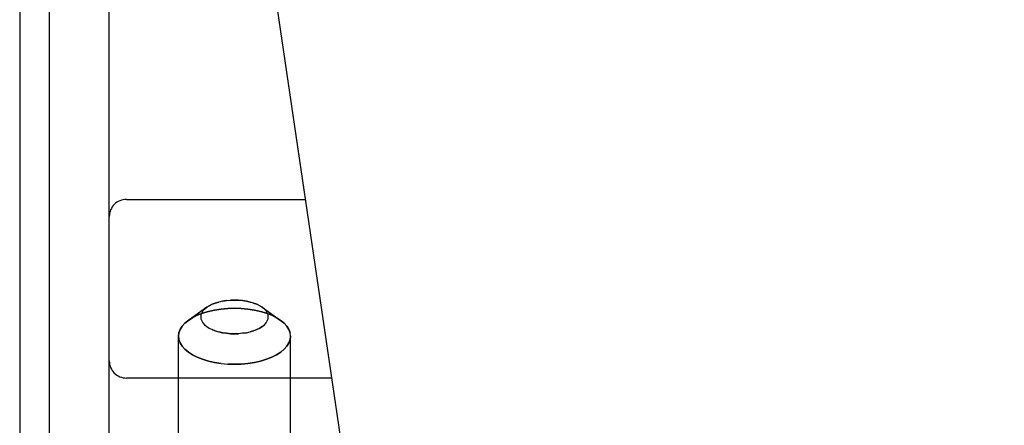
# Model space of a CAD drawing. Header units: inches. Extents: x 0 to 262, y 0 to 169.
# Tile 221 of 256: x 44.839 to 46.559, y 141.648 to 142.357. Entities that reach past the tile are written whole.
import ezdxf

# ---------------------------------------------------------------- set-up
doc = ezdxf.new("R2010")
doc.units = ezdxf.units.IN
doc.header["$LTSCALE"] = 14.384615
doc.header["$MEASUREMENT"] = 0
doc.linetypes.add('HIDDEN', pattern=[0.2, 0.1, -0.1])
doc.layers.get('0').update_dxf_attribs({"linetype": 'CONTINUOUS'})
doc.layers.add('LEFTHAND_DOOR_ASSEMBLY', color=7, linetype='CONTINUOUS')

msp = doc.modelspace()

# ---------------------------------------------------------------- linework, layer by layer
at = {"color": 7, "linetype": 'Continuous'}
msp.add_line((44.8907, 140.9029), (44.8907, 158.6624), dxfattribs=at)
at = {"color": 3, "linetype": 'Continuous'}
msp.add_line((44.8387, 158.5505), (44.8387, 141.0025), dxfattribs=at)
at = {"layer": 'LEFTHAND_DOOR_ASSEMBLY', "color": 8, "linetype": 'HIDDEN'}
for p, q in [((44.9952, 141.3805), (44.9952, 143.0974)), ((45.2471, 142.6592), (45.4303, 141.4123)), ((45.0252, 142.043), (45.3377, 142.043)), ((45.2139, 141.8669), (45.2068, 141.8667)), ((45.2474, 141.8617), (45.253, 141.8595)), ((45.1657, 141.8544), (45.1339, 141.8319)), ((45.1617, 141.8511), (45.1657, 141.8544)), ((45.2581, 141.857), (45.2621, 141.8544)), ((45.2621, 141.8544), (45.2939, 141.8319)), ((45.1271, 141.8264), (45.1339, 141.8319)), ((45.1804, 141.8131), (45.1748, 141.8153)), ((45.1159, 141.3805), (45.1159, 141.8036)), ((45.2139, 141.8079), (45.2211, 141.8081)), ((45.3119, 141.3805), (45.3119, 141.8036)), ((45.2139, 141.7546), (45.2021, 141.755)), ((45.3836, 141.7305), (45.0252, 141.7305))]:
    msp.add_line(p, q, dxfattribs=at)
for points in [[(45.1998, 141.8661), (45.193, 141.865), (45.1865, 141.8635), (45.1804, 141.8617), (45.1748, 141.8595), (45.1698, 141.857), (45.1657, 141.8544)], [(45.1657, 141.8544), (45.1698, 141.857), (45.1748, 141.8595), (45.1804, 141.8617), (45.1865, 141.8635)], [(45.193, 141.865), (45.1998, 141.8661), (45.2068, 141.8667), (45.2139, 141.8669)], [(45.2621, 141.8544), (45.2581, 141.857), (45.253, 141.8595), (45.2474, 141.8617), (45.2413, 141.8635), (45.2348, 141.865), (45.228, 141.8661), (45.2211, 141.8667), (45.2139, 141.8669)], [(45.2139, 141.8669), (45.2211, 141.8667), (45.228, 141.8661), (45.2348, 141.865), (45.2413, 141.8635)], [(45.1339, 141.8319), (45.1406, 141.8361), (45.1489, 141.8403), (45.1582, 141.844), (45.1684, 141.847), (45.1792, 141.8495), (45.1905, 141.8512), (45.2021, 141.8523), (45.2139, 141.8526)], [(45.2139, 141.8526), (45.2021, 141.8523), (45.1905, 141.8512), (45.1792, 141.8495), (45.1684, 141.847), (45.1582, 141.844), (45.1489, 141.8403), (45.1406, 141.8361), (45.1339, 141.8319)], [(45.1657, 141.8544), (45.1617, 141.8511), (45.1588, 141.8479), (45.1566, 141.8445), (45.1553, 141.841), (45.1549, 141.8374), (45.1553, 141.8339), (45.1566, 141.8304), (45.1588, 141.8269), (45.1617, 141.8237), (45.1654, 141.8207), (45.1698, 141.8178), (45.1748, 141.8153), (45.1804, 141.8131), (45.1865, 141.8113), (45.193, 141.8098), (45.1998, 141.8088), (45.2068, 141.8081), (45.2139, 141.8079)], [(45.2939, 141.8319), (45.2873, 141.8361), (45.2789, 141.8403), (45.2696, 141.844), (45.2595, 141.847), (45.2487, 141.8495), (45.2374, 141.8512), (45.2257, 141.8523), (45.2139, 141.8526)], [(45.2139, 141.8526), (45.2257, 141.8523), (45.2374, 141.8512), (45.2487, 141.8495), (45.2595, 141.847), (45.2696, 141.844), (45.2789, 141.8403), (45.2873, 141.8361), (45.2939, 141.8319)], [(45.228, 141.8088), (45.2348, 141.8098), (45.2413, 141.8113), (45.2474, 141.8131), (45.253, 141.8153), (45.2581, 141.8179), (45.2625, 141.8207), (45.2662, 141.8237), (45.2691, 141.827), (45.2712, 141.8304), (45.2725, 141.8339), (45.2729, 141.8374), (45.2725, 141.841), (45.2712, 141.8445), (45.2691, 141.8479), (45.2661, 141.8511), (45.2621, 141.8544)], [(45.1339, 141.8319), (45.1271, 141.8264), (45.1223, 141.821), (45.1188, 141.8154), (45.1166, 141.8095), (45.1159, 141.8036)], [(45.3119, 141.8036), (45.3112, 141.8095), (45.3091, 141.8154), (45.3055, 141.821), (45.3007, 141.8264), (45.2939, 141.8319)], [(45.2939, 141.8319), (45.3007, 141.8264), (45.3055, 141.821), (45.3091, 141.8154), (45.3112, 141.8095)], [(45.1159, 141.8036), (45.1166, 141.8095), (45.1188, 141.8154), (45.1223, 141.821)], [(45.2139, 141.8079), (45.2068, 141.8081), (45.1998, 141.8088), (45.193, 141.8098), (45.1865, 141.8113)], [(45.2348, 141.8098), (45.228, 141.8088), (45.2211, 141.8081), (45.2139, 141.8079)], [(45.2625, 141.8207), (45.2581, 141.8178), (45.253, 141.8153), (45.2474, 141.8131), (45.2413, 141.8113)], [(45.1159, 141.8036), (45.1166, 141.7977), (45.1188, 141.7919), (45.1223, 141.7863), (45.1271, 141.7809), (45.1333, 141.7758), (45.1406, 141.7711), (45.1489, 141.767), (45.1582, 141.7633), (45.1684, 141.7603), (45.1792, 141.7578), (45.1905, 141.7561), (45.2021, 141.755), (45.2139, 141.7546)], [(45.1905, 141.7561), (45.1792, 141.7578), (45.1684, 141.7603), (45.1582, 141.7633), (45.1489, 141.767), (45.1406, 141.7711), (45.1333, 141.7758), (45.1271, 141.7809), (45.1223, 141.7863), (45.1188, 141.7919), (45.1166, 141.7977)], [(45.3119, 141.8036), (45.3112, 141.7977), (45.3091, 141.7919), (45.3055, 141.7863), (45.3007, 141.7809), (45.2946, 141.7758), (45.2873, 141.7711), (45.2789, 141.767), (45.2696, 141.7633), (45.2595, 141.7603), (45.2487, 141.7578), (45.2374, 141.7561), (45.2257, 141.755), (45.2139, 141.7546)], [(45.2139, 141.7546), (45.2257, 141.755), (45.2374, 141.7561), (45.2487, 141.7578), (45.2595, 141.7603), (45.2696, 141.7633), (45.2789, 141.767), (45.2873, 141.7711), (45.2946, 141.7758), (45.3007, 141.7809), (45.3055, 141.7863), (45.3091, 141.7919), (45.3112, 141.7977), (45.3119, 141.8036)]]:
    msp.add_lwpolyline(points, dxfattribs=at)
for centre, radius, start, end in [((45.8989, 141.819), 1.4365, 0, 90), ((45.8989, 141.819), 1.249, 0, 90), ((45.0252, 142.013), 0.03, 90, 180), ((45.0252, 141.7605), 0.03, 180, 270)]:
    msp.add_arc(centre, radius, start, end, dxfattribs=at)

doc.saveas('drawing.dxf')
